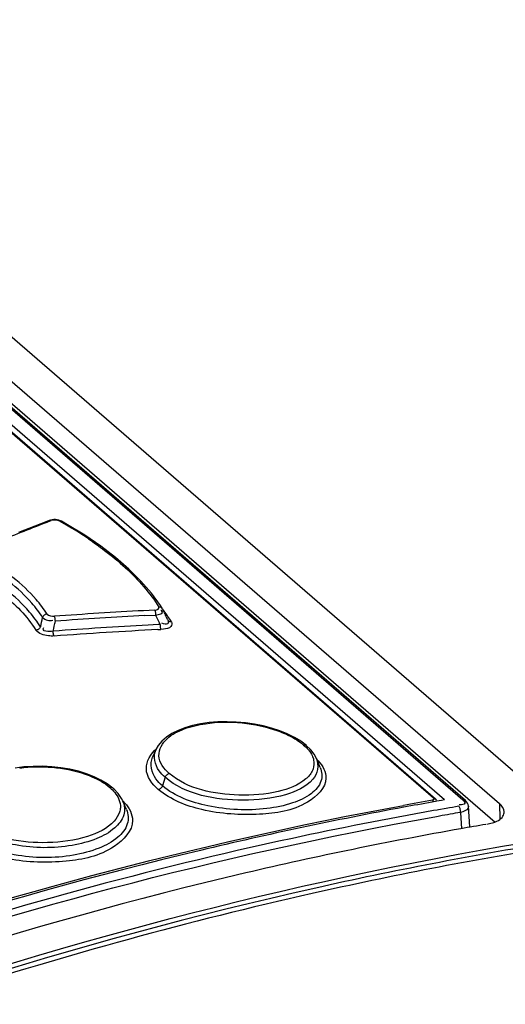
# Model space of a CAD drawing. Header units: inches. Extents: x 0 to 117, y 0 to 83.
# Tile 49 of 70: x 99.863 to 100.471, y 25.332 to 26.564. Entities that reach past the tile are written whole.
import ezdxf

# ---------------------------------------------------------------- set-up
doc = ezdxf.new("R2010")
doc.units = ezdxf.units.IN
doc.header["$LTSCALE"] = 6.431102
doc.header["$MEASUREMENT"] = 0
doc.layers.get('0').update_dxf_attribs({"linetype": 'CONTINUOUS'})

msp = doc.modelspace()

# ---------------------------------------------------------------- linework, layer by layer
at = {"color": 7, "linetype": 'CONTINUOUS'}
for p, q in [((99.2225, 26.7135), (104.8931, 21.8026)), ((100.3947, 25.5878), (99.1292, 26.6837)), ((99.1445, 26.6902), (100.4174, 25.5878)), ((100.4207, 25.587), (99.1478, 26.6894)), ((99.1848, 26.6903), (100.4631, 25.5832)), ((100.3809, 25.5898), (99.128, 26.6749)), ((99.1302, 26.6744), (100.3831, 25.5893)), ((99.1845, 26.663), (100.458, 25.5601)), ((99.8897, 25.9334), (99.862, 25.9225)), ((99.9003, 25.9375), (99.8897, 25.9334)), ((99.9007, 25.9364), (99.9029, 25.9372)), ((99.9059, 25.9386), (99.9038, 25.9384)), ((99.9158, 25.9364), (99.9158, 25.9364)), ((99.9233, 25.9321), (99.9158, 25.9364)), ((99.9449, 25.9189), (99.9233, 25.9321)), ((100.0322, 25.8252), (100.0183, 25.8245)), ((100.042, 25.827), (100.0394, 25.831)), ((100.0408, 25.8246), (100.0398, 25.8249)), ((100.0194, 25.8184), (100.0333, 25.8191)), ((100.0333, 25.8191), (100.0365, 25.8199)), ((100.0333, 25.8191), (100.0364, 25.8124)), ((100.0364, 25.8124), (100.0388, 25.8072)), ((100.0485, 25.8131), (100.0471, 25.8161)), ((100.0364, 25.8071), (100.024, 25.8065)), ((100.0362, 25.8009), (100.04, 25.8011)), ((100.0388, 25.8072), (100.0364, 25.8071)), ((100.0433, 25.8014), (100.04, 25.8011)), ((100.198, 25.6704), (100.1885, 25.6742)), ((100.2068, 25.666), (100.198, 25.6704)), ((100.0336, 25.6505), (100.0296, 25.6413)), ((100.2272, 25.6504), (100.2217, 25.6558)), ((100.2218, 25.6558), (100.2217, 25.6558)), ((100.2391, 25.6284), (100.2344, 25.6395)), ((99.9563, 25.6168), (99.9468, 25.6205)), ((99.965, 25.6126), (99.9563, 25.6168)), ((100.0453, 25.6161), (100.0418, 25.6055)), ((99.9799, 25.6026), (99.9798, 25.6026)), ((99.981, 25.6016), (99.9799, 25.6026)), ((99.9865, 25.5958), (99.981, 25.6016)), ((99.9907, 25.5897), (99.9865, 25.5958)), ((99.9922, 25.5866), (99.9907, 25.5897)), ((99.9968, 25.5759), (99.9924, 25.5863)), ((100.3849, 25.5861), (100.3832, 25.5858)), ((100.3907, 25.5871), (100.3849, 25.5861)), ((100.3947, 25.5878), (100.3907, 25.5871)), ((100.4222, 25.5856), (100.4207, 25.587)), ((100.3806, 25.5853), (100.3789, 25.585)), ((100.3832, 25.5858), (100.3806, 25.5853)), ((100.3852, 25.5751), (100.3809, 25.5744)), ((100.3869, 25.5754), (100.3852, 25.5751)), ((100.3967, 25.5772), (100.3869, 25.5754)), ((100.4144, 25.5816), (100.413, 25.5818)), ((100.426, 25.5541), (100.4246, 25.5798)), ((100.4631, 25.5832), (100.4638, 25.5636)), ((100.3823, 25.5666), (100.3866, 25.5673)), ((100.3866, 25.5673), (100.3883, 25.5677)), ((100.4175, 25.573), (100.4147, 25.5722)), ((100.4147, 25.5722), (100.4158, 25.5515))]:
    msp.add_line(p, q, dxfattribs=at)
for points in [[(99.9038, 25.9384), (99.9017, 25.938), (99.9003, 25.9375)], [(99.9003, 25.9375), (99.9006, 25.9376), (99.9012, 25.9377), (99.9017, 25.9376), (99.9023, 25.9375), (99.9029, 25.9372)], [(99.9158, 25.9364), (99.9144, 25.9371), (99.9124, 25.9378), (99.9103, 25.9383), (99.9081, 25.9386), (99.9059, 25.9386)], [(99.9134, 25.9365), (99.9139, 25.9367), (99.9145, 25.9367), (99.915, 25.9367), (99.9154, 25.9366), (99.9158, 25.9364)], [(100.0149, 25.8616), (99.9999, 25.8764), (99.9832, 25.891), (99.9649, 25.9051), (99.9449, 25.9189)], [(100.0394, 25.831), (100.028, 25.8464), (100.0149, 25.8616)], [(99.8977, 25.8204), (99.8969, 25.8203), (99.8961, 25.8201), (99.8953, 25.8197), (99.8946, 25.8193), (99.8939, 25.8188), (99.8933, 25.8182), (99.8928, 25.8176), (99.8924, 25.8169), (99.892, 25.8162)], [(100.0322, 25.8252), (100.0324, 25.8248), (100.0326, 25.8243), (100.0328, 25.8237), (100.0329, 25.8231), (100.0331, 25.8224), (100.0332, 25.8216), (100.0333, 25.8208), (100.0333, 25.8199), (100.0333, 25.8191)], [(100.042, 25.827), (100.0417, 25.8274), (100.0413, 25.8279), (100.0408, 25.8282), (100.0402, 25.8285), (100.0396, 25.8288), (100.0389, 25.829), (100.0382, 25.829), (100.0375, 25.829)], [(99.908, 25.8115), (99.9079, 25.8122), (99.9079, 25.813), (99.9078, 25.8138), (99.9077, 25.8146), (99.9075, 25.8153), (99.9074, 25.816), (99.9072, 25.8166), (99.907, 25.8171), (99.9068, 25.8176)], [(100.0533, 25.8104), (100.0526, 25.8104), (100.0519, 25.8105), (100.0512, 25.8107), (100.0506, 25.8109), (100.0501, 25.8112), (100.0496, 25.8116), (100.0491, 25.8121), (100.0487, 25.8126)], [(99.8894, 25.8044), (99.8891, 25.8037), (99.8886, 25.803), (99.8881, 25.8023), (99.8875, 25.8017), (99.8868, 25.8013), (99.8861, 25.8008), (99.8853, 25.8005), (99.8845, 25.8003), (99.8837, 25.8001)], [(99.9064, 25.7929), (99.9062, 25.7933), (99.906, 25.7938), (99.9058, 25.7944), (99.9057, 25.7951), (99.9055, 25.7958), (99.9054, 25.7966), (99.9053, 25.7974), (99.9053, 25.7982), (99.9052, 25.799)], [(100.0388, 25.8072), (100.0388, 25.8065), (100.0389, 25.8057), (100.039, 25.8049), (100.0391, 25.8041), (100.0392, 25.8034), (100.0394, 25.8027), (100.0395, 25.8021), (100.0397, 25.8015), (100.04, 25.8011)], [(100.1885, 25.6742), (100.1784, 25.6776), (100.1678, 25.6803), (100.1568, 25.6826), (100.1455, 25.6842), (100.1341, 25.6852), (100.1227, 25.6856), (100.1113, 25.6854), (100.1002, 25.6845), (100.0895, 25.683), (100.0794, 25.6809), (100.07, 25.6781), (100.0613, 25.6748), (100.0535, 25.6709), (100.0468, 25.6664), (100.041, 25.6614), (100.0365, 25.6559), (100.0337, 25.6508)], [(100.2218, 25.6558), (100.2147, 25.6612), (100.2068, 25.666)], [(100.2217, 25.6558), (100.2213, 25.6561), (100.2208, 25.6564), (100.2202, 25.6565), (100.2196, 25.6566), (100.219, 25.6566), (100.2184, 25.6565)], [(100.2343, 25.6397), (100.2314, 25.6449), (100.2272, 25.6504)], [(99.9468, 25.6205), (99.9367, 25.6236), (99.926, 25.6261), (99.9148, 25.628), (99.9034, 25.6293), (99.8918, 25.6299), (99.8802, 25.6298), (99.8687, 25.6291), (99.8575, 25.6277)], [(99.9799, 25.6026), (99.9729, 25.6079), (99.965, 25.6126)], [(100.0453, 25.6161), (100.0455, 25.6166), (100.0458, 25.6172), (100.0462, 25.6178), (100.0467, 25.6185), (100.0473, 25.6192), (100.048, 25.6198), (100.0488, 25.6203), (100.0496, 25.6207), (100.0504, 25.6209)], [(99.9798, 25.6026), (99.9793, 25.603), (99.9788, 25.6032), (99.9782, 25.6034), (99.9776, 25.6034), (99.9769, 25.6034), (99.9762, 25.6033)], [(100.0418, 25.6055), (100.0416, 25.6049), (100.0413, 25.6043), (100.0409, 25.6037), (100.0404, 25.603), (100.0398, 25.6024), (100.0391, 25.6018), (100.0383, 25.6013), (100.0375, 25.6009), (100.0367, 25.6007)], [(100.3809, 25.5898), (100.3812, 25.5895), (100.3814, 25.5892), (100.3815, 25.5889), (100.3814, 25.5886), (100.3812, 25.5883), (100.3809, 25.5881), (100.3806, 25.5879), (100.3801, 25.5877), (100.3795, 25.5875)], [(100.3795, 25.5875), (100.3798, 25.5872), (100.3801, 25.5867), (100.3804, 25.5862), (100.3807, 25.5856), (100.3808, 25.5852)], [(100.3809, 25.5898), (100.3813, 25.5899), (100.3818, 25.5899), (100.3822, 25.5898), (100.3827, 25.5896), (100.3831, 25.5893)], [(100.3847, 25.5872), (100.384, 25.5884), (100.3832, 25.5893)], [(100.4174, 25.5878), (100.4182, 25.5879), (100.4189, 25.5879), (100.4196, 25.5877), (100.4202, 25.5874), (100.4207, 25.5871)], [(100.4147, 25.5722), (100.4147, 25.5731), (100.4147, 25.5741), (100.4146, 25.5751), (100.4143, 25.576), (100.4141, 25.577), (100.4137, 25.5778), (100.4133, 25.5786), (100.4128, 25.5793), (100.4123, 25.5798)], [(100.4246, 25.5798), (100.4246, 25.5801), (100.4242, 25.582), (100.4234, 25.5839), (100.4222, 25.5856)]]:
    msp.add_lwpolyline(points, dxfattribs=at)
for centre, radius, start, end in [((101.4113, 22.0363), 4.1824, 111.1724, 111.59), ((99.6343, 25.4409), 0.5688, 60.3983, 60.6154), ((99.6606, 25.4858), 0.5168, 56.0281, 60.4675), ((101.428, 21.994), 4.2279, 111.5901, 112.037), ((100.3575, 19.4757), 6.3579, 93.05845, 94.0653), ((98.5174, 25.114), 1.6831, 24.8735, 25.0391), ((99.8604, 25.6896), 0.2276, 36.2221, 36.8761), ((99.874, 25.6993), 0.2109, 31.7916, 36.2697), ((97.1804, 24.4944), 3.1567, 24.7515, 24.8693), ((95.7525, 26.7474), 4.243, 347.1593, 347.3223), ((95.7967, 26.7202), 4.2105, 347.3631, 347.5364), ((100.358, 19.4699), 6.3575, 93.05265, 94.05897), ((100.3617, 19.4685), 6.3469, 93.04964, 94.12404), ((100.3614, 19.4732), 6.336, 92.94193, 94.11825), ((100.1948, 25.5988), 0.0565, 42.3045, 44.7636), ((99.9529, 25.5466), 0.0562, 42.1139, 45.4933), ((101.2333, 20.7476), 4.9147, 100.0047, 100.4351), ((101.2399, 20.7372), 4.9237, 100.0721, 100.4891), ((101.2196, 20.8402), 4.8079, 99.6658, 99.8545), ((101.2218, 20.8331), 4.8073, 99.6657, 99.9842), ((101.2564, 20.785), 4.8404, 99.6331, 100.0096)]:
    msp.add_arc(centre, radius, start, end, dxfattribs=at)
for points in [[(99.9134, 25.9365), (99.9104, 25.9382), (99.9062, 25.9385), (99.9029, 25.9372)], [(100.0186, 25.8544), (100.0255, 25.8464), (100.0319, 25.8379), (100.0375, 25.829)], [(99.8977, 25.8204), (99.8994, 25.8178), (99.9036, 25.8174), (99.9068, 25.8176)], [(99.892, 25.8162), (99.8951, 25.8129), (99.9006, 25.8113), (99.9048, 25.8127)], [(100.0476, 25.6644), (100.0538, 25.6699), (100.0615, 25.6738), (100.0692, 25.6767)], [(100.2184, 25.6565), (100.2227, 25.6528), (100.2266, 25.6484), (100.229, 25.6432)], [(100.2344, 25.6395), (100.2378, 25.6314), (100.2356, 25.6203), (100.2299, 25.6136)], [(100.2309, 25.6376), (100.2316, 25.634), (100.2314, 25.6301), (100.2302, 25.6266)], [(100.2366, 25.6368), (100.2394, 25.6336), (100.2419, 25.6301), (100.2437, 25.6262)], [(99.8634, 25.6277), (99.8901, 25.6312), (99.9184, 25.629), (99.944, 25.6204)], [(100.2437, 25.6262), (100.2453, 25.6228), (100.2463, 25.619), (100.2463, 25.6152)], [(99.9946, 25.5843), (99.9975, 25.5811), (100, 25.5776), (100.0018, 25.5737)], [(100.4246, 25.5798), (100.4248, 25.5765), (100.4206, 25.574), (100.4175, 25.573)], [(100.4692, 25.5729), (100.469, 25.5769), (100.4661, 25.5806), (100.4631, 25.5832)], [(99.9881, 25.5723), (99.9867, 25.5683), (99.9843, 25.5646), (99.9815, 25.5614)], [(100.0018, 25.5737), (100.0034, 25.5701), (100.0044, 25.5661), (100.0044, 25.5622)]]:
    msp.add_open_spline(points, degree=3, dxfattribs=at)
for points, knots in [([(99.9493, 25.9144), (99.9562, 25.9098), (99.9811, 25.892), (100.0041, 25.8713), (100.0186, 25.8544)], [0, 0, 0, 0, 0.269894, 1, 1, 1, 1]), ([(99.892, 25.8162), (99.888, 25.8224), (99.8675, 25.8489), (99.8404, 25.8696), (99.8183, 25.8833)], [0, 0, 0, 0, 0.221774, 1, 1, 1, 1]), ([(99.8977, 25.8204), (99.8936, 25.8268), (99.8725, 25.854), (99.8446, 25.8753), (99.8218, 25.8892)], [0, 0, 0, 0, 0.221512, 1, 1, 1, 1]), ([(99.8894, 25.8044), (99.8853, 25.8109), (99.8643, 25.8387), (99.8359, 25.8601), (99.8128, 25.8741)], [0, 0, 0, 0, 0.220611, 1, 1, 1, 1]), ([(99.8218, 25.8602), (99.8284, 25.8557), (99.8517, 25.8387), (99.8726, 25.8178), (99.8837, 25.8001)], [0, 0, 0, 0, 0.27778, 1, 1, 1, 1]), ([(100.0322, 25.8252), (100.0337, 25.8253), (100.0361, 25.8255), (100.038, 25.8283), (100.0375, 25.829)], [0, 0, 0, 0, 0.63244, 1, 1, 1, 1]), ([(100.0365, 25.8199), (100.0384, 25.8205), (100.0428, 25.8203), (100.0416, 25.8244), (100.0408, 25.8246)], [0, 0, 0, 0, 0.69584, 1, 1, 1, 1]), ([(100.0485, 25.8131), (100.0493, 25.8117), (100.0494, 25.8058), (100.0433, 25.8078), (100.0412, 25.809)], [0, 0, 0, 0, 0.401132, 1, 1, 1, 1]), ([(100.0533, 25.8104), (100.0543, 25.8088), (100.0526, 25.8022), (100.0465, 25.8019), (100.0433, 25.8014)], [0, 0, 0, 0, 0.372652, 1, 1, 1, 1]), ([(99.9064, 25.7929), (99.904, 25.7928), (99.8961, 25.7929), (99.8869, 25.7954), (99.8837, 25.8001)], [0, 0, 0, 0, 0.295383, 1, 1, 1, 1]), ([(99.9052, 25.799), (99.9022, 25.7984), (99.8983, 25.7983), (99.8922, 25.7998), (99.8928, 25.8026), (99.8934, 25.8034)], [0, 0, 0, 0, 0.592857, 0.809322, 1, 1, 1, 1]), ([(100.0692, 25.6767), (100.0777, 25.6798), (100.1163, 25.6886), (100.1576, 25.6845), (100.1862, 25.6742)], [0, 0, 0, 0, 0.229548, 1, 1, 1, 1]), ([(100.1862, 25.6742), (100.1894, 25.673), (100.2008, 25.6685), (100.2117, 25.6623), (100.2184, 25.6565)], [0, 0, 0, 0, 0.27826, 1, 1, 1, 1]), ([(100.0504, 25.6209), (100.0439, 25.6265), (100.0322, 25.642), (100.0417, 25.6592), (100.0476, 25.6644)], [0, 0, 0, 0, 0.52067, 1, 1, 1, 1]), ([(100.0367, 25.6007), (100.0291, 25.6072), (100.0153, 25.6257), (100.0272, 25.6458), (100.0343, 25.6519)], [0, 0, 0, 0, 0.518103, 1, 1, 1, 1]), ([(100.0453, 25.6161), (100.0424, 25.6185), (100.0335, 25.6273), (100.0301, 25.6424), (100.0336, 25.6505)], [0, 0, 0, 0, 0.300056, 1, 1, 1, 1]), ([(100.0418, 25.6055), (100.0388, 25.6081), (100.0296, 25.6171), (100.0259, 25.6328), (100.0296, 25.6412)], [0, 0, 0, 0, 0.300692, 1, 1, 1, 1]), ([(100.229, 25.6432), (100.2295, 25.6423), (100.2302, 25.6405), (100.2307, 25.6386), (100.2309, 25.6376)], [0, 0, 0, 0, 0.50974, 1, 1, 1, 1]), ([(100.2391, 25.6284), (100.2414, 25.6231), (100.2422, 25.6095), (100.2269, 25.5931), (100.2028, 25.5822), (100.1589, 25.5734), (100.1024, 25.5764), (100.0575, 25.5919), (100.0418, 25.6055)], [0, 0, 0, 0, 0.074176, 0.158465, 0.271993, 0.41366, 0.732215, 1, 1, 1, 1]), ([(100.2302, 25.6266), (100.2297, 25.6252), (100.2285, 25.6225), (100.2268, 25.62), (100.2258, 25.6188)], [0, 0, 0, 0, 0.484746, 1, 1, 1, 1]), ([(99.944, 25.6204), (99.9472, 25.6194), (99.9586, 25.6151), (99.9696, 25.609), (99.9762, 25.6033)], [0, 0, 0, 0, 0.277964, 1, 1, 1, 1]), ([(100.2463, 25.6152), (100.2464, 25.6026), (100.2165, 25.5753), (100.1602, 25.5677), (100.0948, 25.571), (100.0522, 25.588), (100.0367, 25.6007)], [0, 0, 0, 0, 0.162937, 0.429418, 0.741547, 1, 1, 1, 1]), ([(100.2299, 25.6136), (100.2215, 25.6037), (100.1911, 25.5904), (100.1279, 25.5843), (100.0709, 25.5939), (100.0453, 25.6161)], [0, 0, 0, 0, 0.201342, 0.477792, 1, 1, 1, 1]), ([(100.2211, 25.6141), (100.2116, 25.6058), (100.1828, 25.5954), (100.1244, 25.5914), (100.0734, 25.601), (100.0504, 25.6209)], [0, 0, 0, 0, 0.212197, 0.489358, 1, 1, 1, 1]), ([(100.2258, 25.6188), (100.2251, 25.618), (100.2236, 25.6163), (100.222, 25.6148), (100.2211, 25.6141)], [0, 0, 0, 0, 0.486751, 1, 1, 1, 1]), ([(99.9762, 25.6033), (99.9784, 25.6014), (99.9852, 25.5948), (99.9896, 25.5849), (99.9892, 25.5781)], [0, 0, 0, 0, 0.291288, 1, 1, 1, 1]), ([(99.9924, 25.5863), (99.9947, 25.581), (99.9956, 25.5673), (99.9813, 25.55), (99.9583, 25.5377), (99.9163, 25.5268), (99.8619, 25.5273), (99.8183, 25.5414), (99.8034, 25.5543)], [0, 0, 0, 0, 0.077384, 0.165257, 0.28071, 0.422529, 0.737197, 1, 1, 1, 1]), ([(100.4174, 25.5878), (100.4187, 25.5868), (100.4219, 25.5826), (100.4163, 25.5815), (100.4144, 25.5816)], [0, 0, 0, 0, 0.459702, 1, 1, 1, 1]), ([(99.3149, 25.2802), (99.3997, 25.3142), (99.7345, 25.4394), (100.0814, 25.5328), (100.3431, 25.581)], [0, 0, 0, 0, 0.255456, 1, 1, 1, 1]), ([(100.3436, 25.5786), (100.2584, 25.5628), (99.9122, 25.4893), (99.5738, 25.3802), (99.3256, 25.281)], [0, 0, 0, 0, 0.244792, 1, 1, 1, 1]), ([(100.3809, 25.5744), (100.3218, 25.5639), (100.083, 25.517), (99.8476, 25.4526), (99.6734, 25.3952)], [0, 0, 0, 0, 0.246473, 1, 1, 1, 1]), ([(99.9968, 25.5759), (99.9992, 25.5704), (100.0001, 25.5561), (99.9852, 25.5383), (99.9611, 25.5256), (99.9174, 25.5144), (99.8607, 25.5149), (99.8152, 25.5296), (99.7997, 25.543)], [0, 0, 0, 0, 0.077027, 0.164679, 0.280183, 0.422138, 0.737021, 1, 1, 1, 1]), ([(99.9892, 25.5781), (99.9891, 25.5771), (99.9889, 25.5752), (99.9884, 25.5733), (99.9881, 25.5723)], [0, 0, 0, 0, 0.496156, 1, 1, 1, 1]), ([(99.3208, 25.257), (99.4081, 25.2925), (99.7532, 25.4229), (100.1118, 25.5186), (100.3823, 25.5666)], [0, 0, 0, 0, 0.255379, 1, 1, 1, 1]), ([(100.0044, 25.5622), (100.0046, 25.5489), (99.9758, 25.5197), (99.9187, 25.5085), (99.8534, 25.5097), (99.8098, 25.5253), (99.7948, 25.5383)], [0, 0, 0, 0, 0.169527, 0.437373, 0.745886, 1, 1, 1, 1]), ([(99.9815, 25.5614), (99.9729, 25.5519), (99.9444, 25.5385), (99.8851, 25.5308), (99.8317, 25.5387), (99.8082, 25.5591)], [0, 0, 0, 0, 0.21098, 0.488648, 1, 1, 1, 1]), ([(100.4474, 25.5576), (100.4497, 25.558), (100.4571, 25.5595), (100.4649, 25.5631), (100.4676, 25.5676)], [0, 0, 0, 0, 0.312198, 1, 1, 1, 1]), ([(100.4676, 25.5676), (100.4681, 25.5684), (100.4689, 25.5701), (100.4692, 25.572), (100.4692, 25.5729)], [0, 0, 0, 0, 0.50984, 1, 1, 1, 1]), ([(100.4151, 25.5517), (100.3249, 25.5358), (99.9582, 25.4603), (99.6002, 25.3441), (99.3384, 25.2373)], [0, 0, 0, 0, 0.244713, 1, 1, 1, 1]), ([(99.3516, 25.2048), (99.448, 25.2443), (99.8283, 25.3882), (100.2246, 25.491), (100.5232, 25.5393)], [0, 0, 0, 0, 0.256278, 1, 1, 1, 1]), ([(100.5287, 25.5287), (100.4283, 25.5124), (100.0186, 25.4329), (99.6191, 25.3031), (99.3278, 25.182)], [0, 0, 0, 0, 0.243845, 1, 1, 1, 1]), ([(100.5259, 25.534), (100.4279, 25.5181), (100.0284, 25.4408), (99.6384, 25.3158), (99.3538, 25.1992)], [0, 0, 0, 0, 0.243976, 1, 1, 1, 1])]:
    msp.add_open_spline(points, degree=3, knots=knots, dxfattribs=at)

doc.saveas('drawing.dxf')
